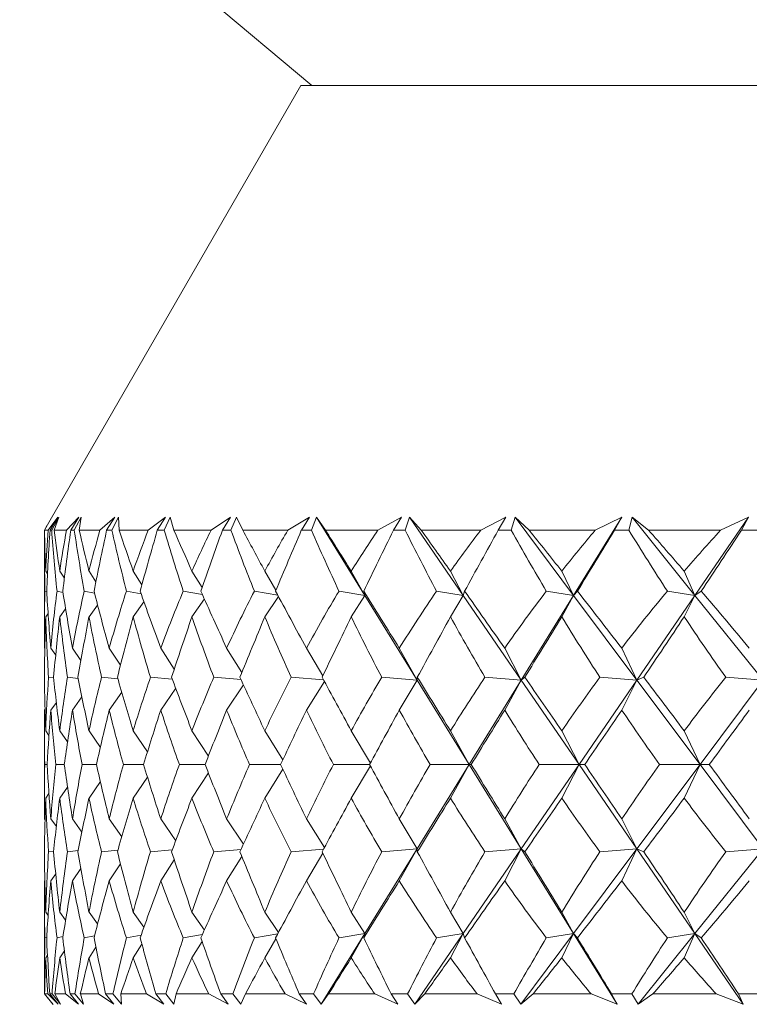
# Model space of a CAD drawing. Header units: inches. Extents: x -4.2 to 22.3, y -10.2 to 17.4.
# Tile 2 of 121: x -1.924 to -1.616, y -2.545 to -2.131. Entities that reach past the tile are written whole.
import ezdxf

# ---------------------------------------------------------------- set-up
doc = ezdxf.new("R2010")
doc.units = ezdxf.units.IN
doc.header["$MEASUREMENT"] = 0

msp = doc.modelspace()

# ---------------------------------------------------------------- linework, layer by layer
at = {"color": 7, "linetype": 'Continuous', "lineweight": 15}
for p, q in [((-2.33166, -1.71297), (-1.80066, -2.15853)), ((-1.80519, -2.15853), (-1.91068, -2.34125)), ((-1.80519, -2.15853), (-1.56679, -2.15853)), ((-1.91315, -2.34553), (-1.91191, -2.34338)), ((-1.91309, -2.34553), (-1.91067, -2.34125)), ((-1.91157, -2.34553), (-1.9075, -2.34002)), ((-1.91077, -2.34553), (-1.9075, -2.34002)), ((-1.91008, -2.34553), (-1.90702, -2.34002)), ((-1.90899, -2.34553), (-1.90702, -2.34002)), ((-1.90385, -2.34553), (-1.89869, -2.34002)), ((-1.90203, -2.34553), (-1.89869, -2.34002)), ((-1.90058, -2.34553), (-1.89767, -2.34002)), ((-1.89848, -2.34553), (-1.89767, -2.34002)), ((-1.88976, -2.34553), (-1.88354, -2.34002)), ((-1.88694, -2.34553), (-1.88354, -2.34002)), ((-1.88475, -2.34553), (-1.88201, -2.34002)), ((-1.88165, -2.34553), (-1.88201, -2.34002)), ((-1.86942, -2.34553), (-1.8622, -2.34002)), ((-1.86562, -2.34553), (-1.8622, -2.34002)), ((-1.8627, -2.34553), (-1.86016, -2.34002)), ((-1.85863, -2.34553), (-1.86016, -2.34002)), ((-1.84299, -2.34553), (-1.83482, -2.34002)), ((-1.83823, -2.34553), (-1.83482, -2.34002)), ((-1.83462, -2.34553), (-1.83229, -2.34002)), ((-1.82961, -2.34553), (-1.83229, -2.34002)), ((-1.81069, -2.34553), (-1.80164, -2.34002)), ((-1.80501, -2.34553), (-1.80164, -2.34002)), ((-1.80073, -2.34553), (-1.79863, -2.34002)), ((-1.79482, -2.34553), (-1.79863, -2.34002)), ((-1.7783, -2.37294), (-1.79863, -2.34002)), ((-1.77276, -2.34553), (-1.76291, -2.34002)), ((-1.76623, -2.34553), (-1.76291, -2.34002)), ((-1.76131, -2.34553), (-1.75946, -2.34002)), ((-1.75454, -2.34553), (-1.75946, -2.34002)), ((-1.73688, -2.37294), (-1.75946, -2.34002)), ((-1.72953, -2.34553), (-1.71895, -2.34002)), ((-1.72218, -2.34553), (-1.71895, -2.34002)), ((-1.71666, -2.34553), (-1.71508, -2.34002)), ((-1.70909, -2.34553), (-1.71508, -2.34002)), ((-1.69045, -2.37294), (-1.71508, -2.34002)), ((-1.69045, -2.37294), (-1.67011, -2.34002)), ((-1.68133, -2.34553), (-1.67011, -2.34002)), ((-1.67323, -2.34553), (-1.67011, -2.34002)), ((-1.66716, -2.34553), (-1.66585, -2.34002)), ((-1.65885, -2.34553), (-1.66585, -2.34002)), ((-1.63936, -2.37294), (-1.66585, -2.34002)), ((-1.63936, -2.37294), (-1.61679, -2.34002)), ((-1.62856, -2.34553), (-1.61679, -2.34002)), ((-1.61977, -2.34553), (-1.61679, -2.34002)), ((-1.91316, -2.34741), (-1.91316, -2.38973)), ((-1.91157, -2.34553), (-1.91309, -2.34553)), ((-1.91008, -2.34553), (-1.91077, -2.34553)), ((-1.90385, -2.34553), (-1.90899, -2.34553)), ((-1.90058, -2.34553), (-1.90203, -2.34553)), ((-1.88976, -2.34553), (-1.89848, -2.34553)), ((-1.88475, -2.34553), (-1.88694, -2.34553)), ((-1.86942, -2.34553), (-1.88165, -2.34553)), ((-1.8627, -2.34553), (-1.86562, -2.34553)), ((-1.84299, -2.34553), (-1.85863, -2.34553)), ((-1.83462, -2.34553), (-1.83823, -2.34553)), ((-1.81069, -2.34553), (-1.82961, -2.34553)), ((-1.80073, -2.34553), (-1.80501, -2.34553)), ((-1.77276, -2.34553), (-1.79482, -2.34553)), ((-1.76131, -2.34553), (-1.76623, -2.34553)), ((-1.72953, -2.34553), (-1.75454, -2.34553)), ((-1.71666, -2.34553), (-1.72218, -2.34553)), ((-1.68133, -2.34553), (-1.70909, -2.34553)), ((-1.66716, -2.34553), (-1.67323, -2.34553)), ((-1.62856, -2.34553), (-1.65885, -2.34553)), ((-1.6132, -2.34553), (-1.61977, -2.34553)), ((-1.91184, -2.36387), (-1.91259, -2.36274)), ((-1.90473, -2.36568), (-1.90668, -2.36274)), ((-1.89147, -2.36719), (-1.89437, -2.36274)), ((-1.87212, -2.3685), (-1.87578, -2.36274)), ((-1.84679, -2.36965), (-1.85105, -2.36274)), ((-1.81568, -2.37069), (-1.82037, -2.36274)), ((-1.7783, -2.37294), (-1.784, -2.36274)), ((-1.73688, -2.37294), (-1.74224, -2.36274)), ((-1.69045, -2.37294), (-1.6954, -2.36274)), ((-1.63936, -2.37294), (-1.64388, -2.36274)), ((-1.91216, -2.37131), (-1.91289, -2.37112)), ((-1.90532, -2.3717), (-1.90783, -2.37112)), ((-1.89203, -2.37203), (-1.89637, -2.37112)), ((-1.87242, -2.37233), (-1.87861, -2.37112)), ((-1.84665, -2.37259), (-1.85468, -2.37112)), ((-1.81494, -2.37284), (-1.82478, -2.37112)), ((-1.7783, -2.37294), (-1.78916, -2.37112)), ((-1.7783, -2.37294), (-1.77876, -2.37112)), ((-1.73688, -2.37294), (-1.74809, -2.37112)), ((-1.73688, -2.37294), (-1.73629, -2.37112)), ((-1.69045, -2.37294), (-1.70191, -2.37112)), ((-1.69045, -2.37294), (-1.68881, -2.37112)), ((-1.63936, -2.37294), (-1.65098, -2.37112)), ((-1.63936, -2.37294), (-1.6367, -2.37112)), ((-1.87124, -2.37563), (-1.87578, -2.38191)), ((-1.84582, -2.37444), (-1.85105, -2.38191)), ((-1.81465, -2.37337), (-1.82037, -2.38191)), ((-1.7783, -2.37294), (-1.784, -2.38191)), ((-1.75629, -2.40856), (-1.7783, -2.37294)), ((-1.73688, -2.37294), (-1.74224, -2.38191)), ((-1.71245, -2.40856), (-1.73688, -2.37294)), ((-1.71245, -2.40856), (-1.69045, -2.37294)), ((-1.69045, -2.37294), (-1.6954, -2.38191)), ((-1.66379, -2.40856), (-1.69045, -2.37294)), ((-1.66379, -2.40856), (-1.63936, -2.37294)), ((-1.63936, -2.37294), (-1.64388, -2.38191)), ((-1.6107, -2.40856), (-1.63936, -2.37294)), ((-1.91158, -2.38058), (-1.91259, -2.38191)), ((-1.9042, -2.37862), (-1.90668, -2.38191)), ((-1.89074, -2.37701), (-1.89437, -2.38191)), ((-1.91295, -2.39541), (-1.91313, -2.39514)), ((-1.9084, -2.39812), (-1.91044, -2.39514)), ((-1.89779, -2.40037), (-1.90132, -2.39514)), ((-1.88113, -2.40227), (-1.88585, -2.39514)), ((-1.85851, -2.40394), (-1.86417, -2.39514)), ((-1.83006, -2.40542), (-1.83644, -2.39514)), ((-1.796, -2.40677), (-1.80288, -2.39514)), ((-1.75629, -2.40856), (-1.76378, -2.39514)), ((-1.71245, -2.40856), (-1.71943, -2.39514)), ((-1.66379, -2.40856), (-1.6702, -2.39514)), ((-1.90925, -2.40759), (-1.91139, -2.40733)), ((-1.89891, -2.40783), (-1.90342, -2.40733)), ((-1.88222, -2.40803), (-1.88909, -2.40733)), ((-1.85931, -2.4082), (-1.86851, -2.40733)), ((-1.83037, -2.40836), (-1.84184, -2.40733)), ((-1.79564, -2.4085), (-1.80931, -2.40733)), ((-1.7953, -2.40912), (-1.80288, -2.42115)), ((-1.75629, -2.40856), (-1.77118, -2.40733)), ((-1.75629, -2.40856), (-1.76378, -2.42115)), ((-1.75629, -2.40856), (-1.7562, -2.40733)), ((-1.73437, -2.44404), (-1.75629, -2.40856)), ((-1.73437, -2.44404), (-1.71245, -2.40856)), ((-1.71245, -2.40856), (-1.72775, -2.40733)), ((-1.71245, -2.40856), (-1.71943, -2.42115)), ((-1.71245, -2.40856), (-1.71095, -2.40733)), ((-1.68812, -2.44404), (-1.71245, -2.40856)), ((-1.68812, -2.44404), (-1.66379, -2.40856)), ((-1.66379, -2.40856), (-1.67937, -2.40733)), ((-1.66379, -2.40856), (-1.6702, -2.42115)), ((-1.66379, -2.40856), (-1.66089, -2.40733)), ((-1.63724, -2.44404), (-1.66379, -2.40856)), ((-1.63724, -2.44404), (-1.6107, -2.40856)), ((-1.6107, -2.40856), (-1.62643, -2.40733)), ((-1.88059, -2.41369), (-1.88585, -2.42115)), ((-1.85789, -2.41199), (-1.86417, -2.42115)), ((-1.82939, -2.41049), (-1.83644, -2.42115)), ((-1.90812, -2.41797), (-1.91044, -2.42115)), ((-1.89736, -2.41565), (-1.90132, -2.42115)), ((-1.91288, -2.4208), (-1.91313, -2.42115)), ((-1.91316, -2.42731), (-1.91316, -2.46077)), ((-1.91121, -2.43185), (-1.91259, -2.4299)), ((-1.9034, -2.43456), (-1.90668, -2.4299)), ((-1.88959, -2.43683), (-1.89437, -2.4299)), ((-1.8698, -2.43877), (-1.87578, -2.4299)), ((-1.84414, -2.44049), (-1.85105, -2.4299)), ((-1.81279, -2.44203), (-1.82037, -2.4299)), ((-1.77597, -2.44345), (-1.784, -2.4299)), ((-1.73437, -2.44404), (-1.74224, -2.4299)), ((-1.68812, -2.44404), (-1.6954, -2.4299)), ((-1.63724, -2.44404), (-1.64388, -2.4299)), ((-1.91194, -2.44404), (-1.91299, -2.44404)), ((-1.90478, -2.44404), (-1.90833, -2.44404)), ((-1.89124, -2.44404), (-1.89726, -2.44404)), ((-1.87144, -2.44404), (-1.87988, -2.44404)), ((-1.84554, -2.44404), (-1.85633, -2.44404)), ((-1.81374, -2.44404), (-1.8268, -2.44404)), ((-1.81279, -2.44605), (-1.82037, -2.45818)), ((-1.77629, -2.44404), (-1.79151, -2.44404)), ((-1.77597, -2.44463), (-1.784, -2.45818)), ((-1.75629, -2.47952), (-1.73437, -2.44404)), ((-1.73437, -2.44404), (-1.75077, -2.44404)), ((-1.73437, -2.44404), (-1.74224, -2.45818)), ((-1.73437, -2.44404), (-1.73351, -2.44404)), ((-1.71245, -2.47952), (-1.73437, -2.44404)), ((-1.71245, -2.47952), (-1.68812, -2.44404)), ((-1.68812, -2.44404), (-1.70489, -2.44404)), ((-1.68812, -2.44404), (-1.6954, -2.45818)), ((-1.68812, -2.44404), (-1.68573, -2.44404)), ((-1.66379, -2.47952), (-1.68812, -2.44404)), ((-1.66379, -2.47952), (-1.63724, -2.44404)), ((-1.63724, -2.44404), (-1.65425, -2.44404)), ((-1.63724, -2.44404), (-1.64388, -2.45818)), ((-1.63724, -2.44404), (-1.63334, -2.44404)), ((-1.6107, -2.47952), (-1.63724, -2.44404)), ((-1.8698, -2.44931), (-1.87578, -2.45818)), ((-1.84414, -2.44759), (-1.85105, -2.45818)), ((-1.9034, -2.45352), (-1.90668, -2.45818)), ((-1.88959, -2.45125), (-1.89437, -2.45818)), ((-1.91121, -2.45623), (-1.91259, -2.45818)), ((-1.91288, -2.46727), (-1.91313, -2.46693)), ((-1.90812, -2.47011), (-1.91044, -2.46693)), ((-1.89736, -2.47243), (-1.90132, -2.46693)), ((-1.88059, -2.47439), (-1.88585, -2.46693)), ((-1.85789, -2.47608), (-1.86417, -2.46693)), ((-1.82939, -2.47759), (-1.83644, -2.46693)), ((-1.7953, -2.47895), (-1.80288, -2.46693)), ((-1.75629, -2.47952), (-1.76378, -2.46693)), ((-1.71245, -2.47952), (-1.71943, -2.46693)), ((-1.66379, -2.47952), (-1.6702, -2.46693)), ((-1.88222, -2.48005), (-1.88909, -2.48074)), ((-1.85931, -2.47987), (-1.86851, -2.48074)), ((-1.83037, -2.47972), (-1.84184, -2.48074)), ((-1.79564, -2.47958), (-1.80931, -2.48074)), ((-1.7783, -2.51514), (-1.75629, -2.47952)), ((-1.75629, -2.47952), (-1.77118, -2.48074)), ((-1.75629, -2.47952), (-1.76378, -2.49293)), ((-1.75629, -2.47952), (-1.7562, -2.48074)), ((-1.73688, -2.51514), (-1.71245, -2.47952)), ((-1.71245, -2.47952), (-1.72775, -2.48074)), ((-1.71245, -2.47952), (-1.71943, -2.49293)), ((-1.71245, -2.47952), (-1.71095, -2.48074)), ((-1.69045, -2.51514), (-1.71245, -2.47952)), ((-1.69045, -2.51514), (-1.66379, -2.47952)), ((-1.66379, -2.47952), (-1.67937, -2.48074)), ((-1.66379, -2.47952), (-1.6702, -2.49293)), ((-1.66379, -2.47952), (-1.66089, -2.48074)), ((-1.63936, -2.51514), (-1.66379, -2.47952)), ((-1.63936, -2.51514), (-1.6107, -2.47952)), ((-1.6107, -2.47952), (-1.62643, -2.48074)), ((-1.90925, -2.48048), (-1.91139, -2.48074)), ((-1.89891, -2.48025), (-1.90342, -2.48074)), ((-1.85851, -2.48414), (-1.86417, -2.49293)), ((-1.83006, -2.48266), (-1.83644, -2.49293)), ((-1.796, -2.4813), (-1.80288, -2.49293)), ((-1.89779, -2.48771), (-1.90132, -2.49293)), ((-1.88113, -2.4858), (-1.88585, -2.49293)), ((-1.9084, -2.48995), (-1.91044, -2.49293)), ((-1.91295, -2.49267), (-1.91313, -2.49293)), ((-1.91316, -2.49835), (-1.91316, -2.54053)), ((-1.91158, -2.50749), (-1.91259, -2.50616)), ((-1.9042, -2.50945), (-1.90668, -2.50616)), ((-1.89074, -2.51107), (-1.89437, -2.50616)), ((-1.87124, -2.51244), (-1.87578, -2.50616)), ((-1.84582, -2.51364), (-1.85105, -2.50616)), ((-1.81465, -2.5147), (-1.82037, -2.50616)), ((-1.7783, -2.51514), (-1.784, -2.50616)), ((-1.73688, -2.51514), (-1.74224, -2.50616)), ((-1.69045, -2.51514), (-1.6954, -2.50616)), ((-1.63936, -2.51514), (-1.64388, -2.50616)), ((-1.91216, -2.51677), (-1.91289, -2.51696)), ((-1.90532, -2.51638), (-1.90783, -2.51696)), ((-1.89203, -2.51604), (-1.89637, -2.51696)), ((-1.87242, -2.51575), (-1.87861, -2.51696)), ((-1.84665, -2.51548), (-1.85468, -2.51696)), ((-1.81494, -2.51524), (-1.82478, -2.51696)), ((-1.81568, -2.51738), (-1.82037, -2.52534)), ((-1.79663, -2.54482), (-1.7783, -2.51514)), ((-1.7783, -2.51514), (-1.78916, -2.51696)), ((-1.7783, -2.51514), (-1.784, -2.52534)), ((-1.7783, -2.51514), (-1.77876, -2.51696)), ((-1.75724, -2.54482), (-1.73688, -2.51514)), ((-1.73688, -2.51514), (-1.74809, -2.51696)), ((-1.73688, -2.51514), (-1.74224, -2.52534)), ((-1.73688, -2.51514), (-1.73629, -2.51696)), ((-1.71265, -2.54482), (-1.69045, -2.51514)), ((-1.69045, -2.51514), (-1.70191, -2.51696)), ((-1.69045, -2.51514), (-1.6954, -2.52534)), ((-1.69045, -2.51514), (-1.68881, -2.51696)), ((-1.67211, -2.54482), (-1.69045, -2.51514)), ((-1.66325, -2.54482), (-1.63936, -2.51514)), ((-1.63936, -2.51514), (-1.65098, -2.51696)), ((-1.63936, -2.51514), (-1.64388, -2.52534)), ((-1.63936, -2.51514), (-1.6367, -2.51696)), ((-1.61901, -2.54482), (-1.63936, -2.51514)), ((-1.89147, -2.52089), (-1.89437, -2.52534)), ((-1.87212, -2.51958), (-1.87578, -2.52534)), ((-1.84679, -2.51843), (-1.85105, -2.52534)), ((-1.91184, -2.52421), (-1.91259, -2.52534)), ((-1.90473, -2.5224), (-1.90668, -2.52534)), ((-1.91316, -2.54053), (-1.90944, -2.54495)), ((-1.91316, -2.54053), (-1.90956, -2.54482)), ((-1.91306, -2.54053), (-1.90956, -2.54482)), ((-1.91172, -2.54053), (-1.91306, -2.54053)), ((-1.91172, -2.54053), (-1.90734, -2.54482)), ((-1.9109, -2.54053), (-1.90734, -2.54482)), ((-1.90992, -2.54053), (-1.9109, -2.54053)), ((-1.90992, -2.54053), (-1.90632, -2.54482)), ((-1.90874, -2.54053), (-1.90632, -2.54482)), ((-1.90422, -2.54053), (-1.90874, -2.54053)), ((-1.90422, -2.54053), (-1.89881, -2.54482)), ((-1.90232, -2.54053), (-1.89881, -2.54482)), ((-1.90028, -2.54053), (-1.90232, -2.54053)), ((-1.90028, -2.54053), (-1.89669, -2.54482)), ((-1.89802, -2.54053), (-1.89669, -2.54482)), ((-1.89034, -2.54053), (-1.89802, -2.54053)), ((-1.89034, -2.54053), (-1.88396, -2.54482)), ((-1.88737, -2.54053), (-1.88396, -2.54482)), ((-1.88429, -2.54053), (-1.88737, -2.54053)), ((-1.88429, -2.54053), (-1.88076, -2.54482)), ((-1.88097, -2.54053), (-1.88076, -2.54482)), ((-1.87021, -2.54053), (-1.88097, -2.54053)), ((-1.87021, -2.54053), (-1.8629, -2.54482)), ((-1.8662, -2.54053), (-1.8629, -2.54482)), ((-1.8621, -2.54053), (-1.8662, -2.54053)), ((-1.8621, -2.54053), (-1.85864, -2.54482)), ((-1.85775, -2.54053), (-1.85864, -2.54482)), ((-1.84398, -2.54053), (-1.85775, -2.54053)), ((-1.84398, -2.54053), (-1.8358, -2.54482)), ((-1.83896, -2.54053), (-1.8358, -2.54482)), ((-1.83388, -2.54053), (-1.83896, -2.54053)), ((-1.83388, -2.54053), (-1.83052, -2.54482)), ((-1.82853, -2.54053), (-1.83052, -2.54482)), ((-1.81187, -2.54053), (-1.82853, -2.54053)), ((-1.81187, -2.54053), (-1.80289, -2.54482)), ((-1.80588, -2.54053), (-1.80289, -2.54482)), ((-1.79985, -2.54053), (-1.80588, -2.54053)), ((-1.79985, -2.54053), (-1.79663, -2.54482)), ((-1.79355, -2.54053), (-1.79663, -2.54482)), ((-1.77413, -2.54053), (-1.79355, -2.54053)), ((-1.77413, -2.54053), (-1.76442, -2.54482)), ((-1.76722, -2.54053), (-1.76442, -2.54482)), ((-1.7603, -2.54053), (-1.76722, -2.54053)), ((-1.7603, -2.54053), (-1.75724, -2.54482)), ((-1.75309, -2.54053), (-1.75724, -2.54482)), ((-1.73107, -2.54053), (-1.75309, -2.54053)), ((-1.73107, -2.54053), (-1.72071, -2.54482)), ((-1.72329, -2.54053), (-1.72071, -2.54482)), ((-1.71553, -2.54053), (-1.72329, -2.54053)), ((-1.71553, -2.54053), (-1.71265, -2.54482)), ((-1.70748, -2.54053), (-1.71265, -2.54482)), ((-1.68303, -2.54053), (-1.70748, -2.54053)), ((-1.68303, -2.54053), (-1.67211, -2.54482)), ((-1.67445, -2.54053), (-1.67211, -2.54482)), ((-1.66592, -2.54053), (-1.67445, -2.54053)), ((-1.66592, -2.54053), (-1.66325, -2.54482)), ((-1.65708, -2.54053), (-1.66325, -2.54482)), ((-1.63041, -2.54053), (-1.65708, -2.54053)), ((-1.63041, -2.54053), (-1.61901, -2.54482)), ((-1.62109, -2.54053), (-1.61901, -2.54482)), ((-1.61185, -2.54053), (-1.62109, -2.54053))]:
    msp.add_line(p, q, dxfattribs=at)
for centre, major_axis, ratio, start_param, end_param in [((-1.11316, -1.32681), (0.66624, 1.36877), 0.32354, 2.552955, 2.58062), ((-1.11316, -3.56127), (-0.74475, 1.3766), 0.212214, 0.386108, 0.411411), ((-1.11316, -3.56127), (-0.72563, 1.37418), 0.24512, 0.371698, 0.397001), ((-1.11316, -1.32681), (0.69363, 1.37089), 0.290758, 2.542823, 2.570488), ((-1.11316, -1.32681), (0.62827, 1.36681), 0.362344, 2.561796, 2.589461), ((-1.11316, -3.56127), (-0.76358, 1.37933), 0.172996, 0.40494, 0.430242), ((-1.11316, -3.56127), (-0.6985, 1.37133), 0.284394, 0.356559, 0.381861), ((-1.11316, -1.32681), (0.72156, 1.37371), 0.251494, 2.528095, 2.55576), ((-1.11316, -1.32681), (0.58381, 1.36577), 0.400474, 2.566299, 2.593964), ((-1.11316, -3.56127), (-0.77832, 1.38172), 0.133874, 0.425148, 0.450451), ((-1.11316, -3.56127), (-0.66624, 1.36877), 0.32354, 0.344218, 0.369521), ((-1.11316, -1.32681), (0.74475, 1.3766), 0.212214, 2.511065, 2.53873), ((-1.11316, -1.32681), (0.53195, 1.36596), 0.437435, 2.565487, 2.593152), ((-1.11316, -3.56127), (-0.78916, 1.38362), 0.094852, 0.44637, 0.471673), ((-1.11316, -3.56127), (-0.62827, 1.36681), 0.362344, 0.335377, 0.36068), ((-1.11316, -1.32681), (0.76358, 1.37933), 0.172996, 2.492233, 2.519899), ((-1.11316, -1.32681), (0.4716, 1.3676), 0.472516, 2.558277, 2.585942), ((-1.11316, -3.56127), (-0.79624, 1.38493), 0.055913, 0.468282, 0.493585), ((-1.11316, -3.56127), (-0.58381, 1.36577), 0.400474, 0.330874, 0.356177), ((-1.11316, -1.32681), (0.77832, 1.38172), 0.133874, 2.472025, 2.49969), ((-1.11316, -1.32681), (0.40166, 1.37073), 0.504738, 2.543593, 2.571258), ((-1.11316, -3.56127), (-0.79965, 1.38557), 0.017027, 0.490591, 0.515893), ((-1.11316, -3.56127), (-0.53195, 1.36596), 0.437435, 0.331686, 0.356989), ((-1.11316, -1.32681), (0.78916, 1.38362), 0.094852, 2.450803, 2.478468), ((-1.11316, -1.32681), (0.32128, 1.37503), 0.532829, 2.520614, 2.548279), ((-1.11316, -3.56127), (-0.79943, 1.38553), 0.021841, 5.744864, 5.770166), ((-1.11316, -3.56127), (-0.4716, 1.3676), 0.472516, 0.338896, 0.364199), ((-1.11316, -1.32681), (0.79624, 1.38493), 0.055913, 2.428891, 2.456556), ((-1.11316, -1.32681), (0.23036, 1.37972), 0.555268, 2.489198, 2.516863), ((-1.11316, -3.56127), (-0.79557, 1.3848), 0.060732, 5.722589, 5.747891), ((-1.11316, -3.56127), (-0.40166, 1.37073), 0.504738, 0.35358, 0.378883), ((-1.11316, -1.32681), (0.79965, 1.38557), 0.017027, 2.406582, 2.434247), ((-1.11316, -1.32681), (0.13024, 1.38365), 0.570469, 2.4504, 2.478065), ((-1.11316, -3.56127), (-0.78803, 1.38341), 0.09968, 5.700746, 5.726049), ((-1.11316, -3.56127), (-0.32128, 1.37503), 0.532829, 0.376559, 0.401861), ((-1.11316, -1.32681), (0.79943, 1.38553), 0.021841, 3.871366, 3.899031), ((-1.11316, -1.32681), (0.02413, 1.38557), 0.577117, 2.406807, 2.434472), ((-1.11316, -3.56127), (-0.77671, 1.38145), 0.138714, 5.679632, 5.704934), ((-1.11316, -3.56127), (-0.23036, 1.37972), 0.555268, 0.407975, 0.433277), ((-1.11316, -1.32681), (0.79557, 1.3848), 0.060732, 3.893641, 3.921306), ((-1.11316, -3.56127), (-0.72563, 1.37418), 0.24512, 0.408933, 0.441881), ((-1.11316, -3.56127), (-0.74475, 1.3766), 0.212214, 0.423343, 0.45629), ((-1.11316, -3.56127), (-0.6985, 1.37133), 0.284394, 0.393794, 0.426741), ((-1.11316, -3.56127), (-0.76358, 1.37933), 0.172996, 0.442175, 0.475122), ((-1.11316, -3.56127), (-0.66624, 1.36877), 0.32354, 0.381453, 0.414401), ((-1.11316, -3.56127), (-0.77832, 1.38172), 0.133874, 0.462383, 0.495331), ((-1.11316, -3.56127), (-0.62827, 1.36681), 0.362344, 0.372612, 0.40556), ((-1.11316, -3.56127), (-0.78916, 1.38362), 0.094852, 0.483605, 0.516552), ((-1.11316, -3.56127), (-0.58381, 1.36577), 0.400474, 0.368109, 0.401057), ((-1.11316, -3.56127), (-0.79624, 1.38493), 0.055913, 0.505517, 0.538464), ((-1.11316, -3.56127), (-0.53195, 1.36596), 0.437435, 0.368921, 0.401868), ((-1.11316, -3.56127), (-0.79965, 1.38557), 0.017027, 0.527826, 0.560773), ((-1.11316, -3.56127), (-0.4716, 1.3676), 0.472516, 0.376131, 0.409079), ((-1.11316, -3.56127), (-0.79943, 1.38553), 0.021841, 5.699984, 5.732931), ((-1.11316, -3.56127), (-0.40166, 1.37073), 0.504738, 0.390815, 0.423763), ((-1.11316, -3.56127), (-0.79557, 1.3848), 0.060732, 5.677709, 5.710656), ((-1.11316, -3.56127), (-0.32128, 1.37503), 0.532829, 0.413794, 0.446741), ((-1.11316, -3.56127), (-0.78803, 1.38341), 0.09968, 5.655866, 5.688814), ((-1.11316, -3.56127), (-0.23036, 1.37972), 0.555268, 0.44521, 0.478157), ((-1.11316, -3.56127), (-0.77671, 1.38145), 0.138714, 5.634752, 5.667699), ((-1.11316, -1.32681), (0.69363, 1.37089), 0.290758, 2.582421, 2.611213), ((-1.11316, -1.32681), (0.66624, 1.36877), 0.32354, 2.592552, 2.621344), ((-1.11316, -1.32681), (0.72156, 1.37371), 0.251494, 2.567693, 2.596485), ((-1.11316, -1.32681), (0.62827, 1.36681), 0.362344, 2.601393, 2.630185), ((-1.11316, -1.32681), (0.74475, 1.3766), 0.212214, 2.550663, 2.579455), ((-1.11316, -1.32681), (0.58381, 1.36577), 0.400474, 2.605896, 2.634689), ((-1.11316, -1.32681), (0.76358, 1.37933), 0.172996, 2.531831, 2.560623), ((-1.11316, -1.32681), (0.53195, 1.36596), 0.437435, 2.605085, 2.633877), ((-1.11316, -1.32681), (0.77832, 1.38172), 0.133874, 2.511622, 2.540414), ((-1.11316, -1.32681), (0.4716, 1.3676), 0.472516, 2.597874, 2.626666), ((-1.11316, -1.32681), (0.78916, 1.38362), 0.094852, 2.490401, 2.519193), ((-1.11316, -1.32681), (0.40166, 1.37073), 0.504738, 2.58319, 2.611982), ((-1.11316, -1.32681), (0.79624, 1.38493), 0.055913, 2.468489, 2.497281), ((-1.11316, -1.32681), (0.32128, 1.37503), 0.532829, 2.560212, 2.589004), ((-1.11316, -1.32681), (0.79965, 1.38557), 0.017027, 2.44618, 2.474972), ((-1.11316, -1.32681), (0.23036, 1.37972), 0.555268, 2.528796, 2.557588), ((-1.11316, -1.32681), (0.79943, 1.38553), 0.021841, 3.830641, 3.859434), ((-1.11316, -1.32681), (0.13024, 1.38365), 0.570469, 2.489997, 2.518789), ((-1.11316, -1.32681), (0.79557, 1.3848), 0.060732, 3.852916, 3.881709), ((-1.11316, -1.32681), (0.02413, 1.38557), 0.577117, 2.446405, 2.475197), ((-1.11316, -3.56127), (-0.72156, 1.37371), 0.251494, 0.455348, 0.48414), ((-1.11316, -3.56127), (-0.6985, 1.37133), 0.284394, 0.442829, 0.471621), ((-1.11316, -3.56127), (-0.74475, 1.3766), 0.212214, 0.472378, 0.50117), ((-1.11316, -3.56127), (-0.66624, 1.36877), 0.32354, 0.430488, 0.459281), ((-1.11316, -3.56127), (-0.76358, 1.37933), 0.172996, 0.49121, 0.520002), ((-1.11316, -3.56127), (-0.62827, 1.36681), 0.362344, 0.421648, 0.45044), ((-1.11316, -3.56127), (-0.77832, 1.38172), 0.133874, 0.511419, 0.540211), ((-1.11316, -3.56127), (-0.58381, 1.36577), 0.400474, 0.417144, 0.445936), ((-1.11316, -3.56127), (-0.78916, 1.38362), 0.094852, 0.53264, 0.561432), ((-1.11316, -3.56127), (-0.53195, 1.36596), 0.437435, 0.417956, 0.446748), ((-1.11316, -3.56127), (-0.79624, 1.38493), 0.055913, 0.554552, 0.583344), ((-1.11316, -3.56127), (-0.4716, 1.3676), 0.472516, 0.425166, 0.453959), ((-1.11316, -3.56127), (-0.79965, 1.38557), 0.017027, 0.576861, 0.605653), ((-1.11316, -3.56127), (-0.40166, 1.37073), 0.504738, 0.439851, 0.468643), ((-1.11316, -3.56127), (-0.79943, 1.38553), 0.021841, 5.655104, 5.683896), ((-1.11316, -3.56127), (-0.32128, 1.37503), 0.532829, 0.462829, 0.491621), ((-1.11316, -3.56127), (-0.79557, 1.3848), 0.060732, 5.632829, 5.661621), ((-1.11316, -3.56127), (-0.23036, 1.37972), 0.555268, 0.494245, 0.523037), ((-1.11316, -3.56127), (-0.78803, 1.38341), 0.09968, 5.610986, 5.639779), ((-1.11316, -3.56127), (-0.13024, 1.38365), 0.570469, 0.533043, 0.561836), ((-1.11316, -1.32681), (0.6985, 1.37133), 0.284394, 2.625091, 2.652508), ((-1.11316, -1.32681), (0.72156, 1.37371), 0.251494, 2.612573, 2.63999), ((-1.11316, -1.32681), (0.66624, 1.36877), 0.32354, 2.637432, 2.664849), ((-1.11316, -1.32681), (0.74475, 1.3766), 0.212214, 2.595542, 2.622959), ((-1.11316, -1.32681), (0.62827, 1.36681), 0.362344, 2.646273, 2.67369), ((-1.11316, -1.32681), (0.76358, 1.37933), 0.172996, 2.576711, 2.604128), ((-1.11316, -1.32681), (0.58381, 1.36577), 0.400474, 2.650776, 2.678193), ((-1.11316, -1.32681), (0.77832, 1.38172), 0.133874, 2.556502, 2.583919), ((-1.11316, -1.32681), (0.53195, 1.36596), 0.437435, 2.649964, 2.677381), ((-1.11316, -1.32681), (0.78916, 1.38362), 0.094852, 2.53528, 2.562697), ((-1.11316, -1.32681), (0.4716, 1.3676), 0.472516, 2.642754, 2.670171), ((-1.11316, -1.32681), (0.79624, 1.38493), 0.055913, 2.513368, 2.540785), ((-1.11316, -1.32681), (0.40166, 1.37073), 0.504738, 2.62807, 2.655487), ((-1.11316, -1.32681), (0.79965, 1.38557), 0.017027, 2.49106, 2.518477), ((-1.11316, -1.32681), (0.32128, 1.37503), 0.532829, 2.605092, 2.632509), ((-1.11316, -1.32681), (0.79943, 1.38553), 0.021841, 3.787137, 3.814554), ((-1.11316, -1.32681), (0.23036, 1.37972), 0.555268, 2.573676, 2.601093), ((-1.11316, -1.32681), (0.79557, 1.3848), 0.060732, 3.809412, 3.836829), ((-1.11316, -1.32681), (0.13024, 1.38365), 0.570469, 2.534877, 2.562294), ((-1.11316, -1.32681), (0.78803, 1.38341), 0.09968, 3.831255, 3.858672), ((-1.11316, -3.56127), (-0.6985, 1.37133), 0.284394, 0.489084, 0.516501), ((-1.11316, -3.56127), (-0.72156, 1.37371), 0.251494, 0.501603, 0.52902), ((-1.11316, -3.56127), (-0.66624, 1.36877), 0.32354, 0.476744, 0.50416), ((-1.11316, -3.56127), (-0.74475, 1.3766), 0.212214, 0.518633, 0.54605), ((-1.11316, -3.56127), (-0.62827, 1.36681), 0.362344, 0.467903, 0.49532), ((-1.11316, -3.56127), (-0.76358, 1.37933), 0.172996, 0.537465, 0.564882), ((-1.11316, -3.56127), (-0.58381, 1.36577), 0.400474, 0.463399, 0.490816), ((-1.11316, -3.56127), (-0.77832, 1.38172), 0.133874, 0.557674, 0.585091), ((-1.11316, -3.56127), (-0.53195, 1.36596), 0.437435, 0.464211, 0.491628), ((-1.11316, -3.56127), (-0.78916, 1.38362), 0.094852, 0.578895, 0.606312), ((-1.11316, -3.56127), (-0.4716, 1.3676), 0.472516, 0.471421, 0.498838), ((-1.11316, -3.56127), (-0.79624, 1.38493), 0.055913, 0.600807, 0.628224), ((-1.11316, -3.56127), (-0.40166, 1.37073), 0.504738, 0.486106, 0.513523), ((-1.11316, -3.56127), (-0.79965, 1.38557), 0.017027, 0.623116, 0.650533), ((-1.11316, -3.56127), (-0.32128, 1.37503), 0.532829, 0.509084, 0.536501), ((-1.11316, -3.56127), (-0.79943, 1.38553), 0.021841, 5.610224, 5.637641), ((-1.11316, -3.56127), (-0.23036, 1.37972), 0.555268, 0.5405, 0.567917), ((-1.11316, -3.56127), (-0.79557, 1.3848), 0.060732, 5.587949, 5.615366), ((-1.11316, -3.56127), (-0.13024, 1.38365), 0.570469, 0.579298, 0.606715), ((-1.11316, -3.56127), (-0.78803, 1.38341), 0.09968, 5.566106, 5.593523), ((-1.11316, -1.32681), (0.72156, 1.37371), 0.251494, 2.657453, 2.686245), ((-1.11316, -1.32681), (0.6985, 1.37133), 0.284394, 2.669971, 2.698764), ((-1.11316, -1.32681), (0.74475, 1.3766), 0.212214, 2.640422, 2.669214), ((-1.11316, -1.32681), (0.66624, 1.36877), 0.32354, 2.682312, 2.711104), ((-1.11316, -1.32681), (0.76358, 1.37933), 0.172996, 2.621591, 2.650383), ((-1.11316, -1.32681), (0.62827, 1.36681), 0.362344, 2.691153, 2.719945), ((-1.11316, -1.32681), (0.77832, 1.38172), 0.133874, 2.601382, 2.630174), ((-1.11316, -1.32681), (0.58381, 1.36577), 0.400474, 2.695656, 2.724448), ((-1.11316, -1.32681), (0.78916, 1.38362), 0.094852, 2.58016, 2.608952), ((-1.11316, -1.32681), (0.53195, 1.36596), 0.437435, 2.694844, 2.723637), ((-1.11316, -1.32681), (0.79624, 1.38493), 0.055913, 2.558248, 2.587041), ((-1.11316, -1.32681), (0.4716, 1.3676), 0.472516, 2.687634, 2.716426), ((-1.11316, -1.32681), (0.79965, 1.38557), 0.017027, 2.53594, 2.564732), ((-1.11316, -1.32681), (0.40166, 1.37073), 0.504738, 2.67295, 2.701742), ((-1.11316, -1.32681), (0.79943, 1.38553), 0.021841, 3.740882, 3.769674), ((-1.11316, -1.32681), (0.32128, 1.37503), 0.532829, 2.649972, 2.678764), ((-1.11316, -1.32681), (0.79557, 1.3848), 0.060732, 3.763157, 3.791949), ((-1.11316, -1.32681), (0.23036, 1.37972), 0.555268, 2.618556, 2.647348), ((-1.11316, -1.32681), (0.78803, 1.38341), 0.09968, 3.784999, 3.813792), ((-1.11316, -1.32681), (0.13024, 1.38365), 0.570469, 2.579757, 2.608549), ((-1.11316, -3.56127), (-0.69363, 1.37089), 0.290758, 0.53038, 0.559172), ((-1.11316, -3.56127), (-0.66624, 1.36877), 0.32354, 0.520248, 0.54904), ((-1.11316, -3.56127), (-0.72156, 1.37371), 0.251494, 0.545108, 0.5739), ((-1.11316, -3.56127), (-0.62827, 1.36681), 0.362344, 0.511407, 0.5402), ((-1.11316, -3.56127), (-0.74475, 1.3766), 0.212214, 0.562138, 0.59093), ((-1.11316, -3.56127), (-0.58381, 1.36577), 0.400474, 0.506904, 0.535696), ((-1.11316, -3.56127), (-0.76358, 1.37933), 0.172996, 0.580969, 0.609762), ((-1.11316, -3.56127), (-0.53195, 1.36596), 0.437435, 0.507716, 0.536508), ((-1.11316, -3.56127), (-0.77832, 1.38172), 0.133874, 0.601178, 0.629971), ((-1.11316, -3.56127), (-0.4716, 1.3676), 0.472516, 0.514926, 0.543718), ((-1.11316, -3.56127), (-0.78916, 1.38362), 0.094852, 0.6224, 0.651192), ((-1.11316, -3.56127), (-0.40166, 1.37073), 0.504738, 0.52961, 0.558403), ((-1.11316, -3.56127), (-0.79624, 1.38493), 0.055913, 0.644312, 0.673104), ((-1.11316, -3.56127), (-0.32128, 1.37503), 0.532829, 0.552589, 0.581381), ((-1.11316, -3.56127), (-0.79965, 1.38557), 0.017027, 0.666621, 0.695413), ((-1.11316, -3.56127), (-0.23036, 1.37972), 0.555268, 0.584005, 0.612797), ((-1.11316, -3.56127), (-0.79943, 1.38553), 0.021841, 5.565344, 5.594136), ((-1.11316, -3.56127), (-0.13024, 1.38365), 0.570469, 0.622803, 0.651595), ((-1.11316, -3.56127), (-0.79557, 1.3848), 0.060732, 5.543069, 5.571862), ((-1.11316, -3.56127), (-0.02413, 1.38557), 0.577117, 0.666396, 0.695188), ((-1.11316, -1.32681), (0.72563, 1.37418), 0.24512, 2.699712, 2.732659), ((-1.11316, -1.32681), (0.74475, 1.3766), 0.212214, 2.685302, 2.71825), ((-1.11316, -1.32681), (0.6985, 1.37133), 0.284394, 2.714851, 2.747799), ((-1.11316, -1.32681), (0.76358, 1.37933), 0.172996, 2.666471, 2.699418), ((-1.11316, -1.32681), (0.66624, 1.36877), 0.32354, 2.727192, 2.760139), ((-1.11316, -1.32681), (0.77832, 1.38172), 0.133874, 2.646262, 2.679209), ((-1.11316, -1.32681), (0.62827, 1.36681), 0.362344, 2.736033, 2.76898), ((-1.11316, -1.32681), (0.78916, 1.38362), 0.094852, 2.62504, 2.657988), ((-1.11316, -1.32681), (0.58381, 1.36577), 0.400474, 2.740536, 2.773484), ((-1.11316, -1.32681), (0.79624, 1.38493), 0.055913, 2.603128, 2.636076), ((-1.11316, -1.32681), (0.53195, 1.36596), 0.437435, 2.739724, 2.772672), ((-1.11316, -1.32681), (0.79965, 1.38557), 0.017027, 2.580819, 2.613767), ((-1.11316, -1.32681), (0.4716, 1.3676), 0.472516, 2.732514, 2.765461), ((-1.11316, -1.32681), (0.79943, 1.38553), 0.021841, 3.691847, 3.724794), ((-1.11316, -1.32681), (0.40166, 1.37073), 0.504738, 2.71783, 2.750777), ((-1.11316, -1.32681), (0.79557, 1.3848), 0.060732, 3.714121, 3.747069), ((-1.11316, -1.32681), (0.32128, 1.37503), 0.532829, 2.694852, 2.727799), ((-1.11316, -1.32681), (0.78803, 1.38341), 0.09968, 3.735964, 3.768912), ((-1.11316, -1.32681), (0.23036, 1.37972), 0.555268, 2.663436, 2.696383), ((-1.11316, -1.32681), (0.77671, 1.38145), 0.138714, 3.757079, 3.790026), ((-1.11316, -3.56127), (-0.66624, 1.36877), 0.32354, 0.560973, 0.586489), ((-1.11316, -3.56127), (-0.69363, 1.37089), 0.290758, 0.571105, 0.596621), ((-1.11316, -3.56127), (-0.62827, 1.36681), 0.362344, 0.552132, 0.577648), ((-1.11316, -3.56127), (-0.72156, 1.37371), 0.251494, 0.585832, 0.611348), ((-1.11316, -3.56127), (-0.58381, 1.36577), 0.400474, 0.547629, 0.573145), ((-1.11316, -3.56127), (-0.74475, 1.3766), 0.212214, 0.602863, 0.628379), ((-1.11316, -3.56127), (-0.53195, 1.36596), 0.437435, 0.548441, 0.573957), ((-1.11316, -3.56127), (-0.76358, 1.37933), 0.172996, 0.621694, 0.64721), ((-1.11316, -3.56127), (-0.4716, 1.3676), 0.472516, 0.555651, 0.581167), ((-1.11316, -3.56127), (-0.77832, 1.38172), 0.133874, 0.641903, 0.667419), ((-1.11316, -3.56127), (-0.40166, 1.37073), 0.504738, 0.570335, 0.595851), ((-1.11316, -3.56127), (-0.78916, 1.38362), 0.094852, 0.663125, 0.688641), ((-1.11316, -3.56127), (-0.32128, 1.37503), 0.532829, 0.593313, 0.61883), ((-1.11316, -3.56127), (-0.79624, 1.38493), 0.055913, 0.685037, 0.710553), ((-1.11316, -3.56127), (-0.23036, 1.37972), 0.555268, 0.624729, 0.650246), ((-1.11316, -3.56127), (-0.79965, 1.38557), 0.017027, 0.707345, 0.732862), ((-1.11316, -3.56127), (-0.13024, 1.38365), 0.570469, 0.663528, 0.689044), ((-1.11316, -3.56127), (-0.79943, 1.38553), 0.021841, 5.527896, 5.553412), ((-1.11316, -3.56127), (-0.02413, 1.38557), 0.577117, 0.70712, 0.732637), ((-1.11316, -3.56127), (-0.79557, 1.3848), 0.060732, 5.505621, 5.531137), ((-1.11316, -1.32681), (0.74475, 1.3766), 0.212214, 2.730182, 2.752461), ((-1.11316, -1.32681), (0.72563, 1.37418), 0.24512, 2.744592, 2.766871), ((-1.11316, -1.32681), (0.76358, 1.37933), 0.172996, 2.711351, 2.733629), ((-1.11316, -1.32681), (0.6985, 1.37133), 0.284394, 2.759731, 2.78201), ((-1.11316, -1.32681), (0.77832, 1.38172), 0.133874, 2.691142, 2.71342), ((-1.11316, -1.32681), (0.66624, 1.36877), 0.32354, 2.772072, 2.79435), ((-1.11316, -1.32681), (0.78916, 1.38362), 0.094852, 2.66992, 2.692199), ((-1.11316, -1.32681), (0.62827, 1.36681), 0.362344, 2.780913, 2.803191), ((-1.11316, -1.32681), (0.79624, 1.38493), 0.055913, 2.648008, 2.670287), ((-1.11316, -1.32681), (0.58381, 1.36577), 0.400474, 2.785416, 2.807695), ((-1.11316, -1.32681), (0.79965, 1.38557), 0.017027, 2.625699, 2.647978), ((-1.11316, -1.32681), (0.53195, 1.36596), 0.437435, 2.784604, 2.806883), ((-1.11316, -1.32681), (0.79943, 1.38553), 0.021841, 3.657635, 3.679914), ((-1.11316, -1.32681), (0.4716, 1.3676), 0.472516, 2.777394, 2.799672), ((-1.11316, -1.32681), (0.79557, 1.3848), 0.060732, 3.67991, 3.702189), ((-1.11316, -1.32681), (0.40166, 1.37073), 0.504738, 2.76271, 2.784988), ((-1.11316, -1.32681), (0.78803, 1.38341), 0.09968, 3.701753, 3.724032), ((-1.11316, -1.32681), (0.32128, 1.37503), 0.532829, 2.739731, 2.76201), ((-1.11316, -1.32681), (0.77671, 1.38145), 0.138714, 3.722868, 3.745146), ((-1.11316, -1.32681), (0.23036, 1.37972), 0.555268, 2.708315, 2.730594)]:
    msp.add_ellipse(centre, major_axis=major_axis, ratio=ratio, start_param=start_param, end_param=end_param, dxfattribs=at)

doc.saveas('drawing.dxf')
